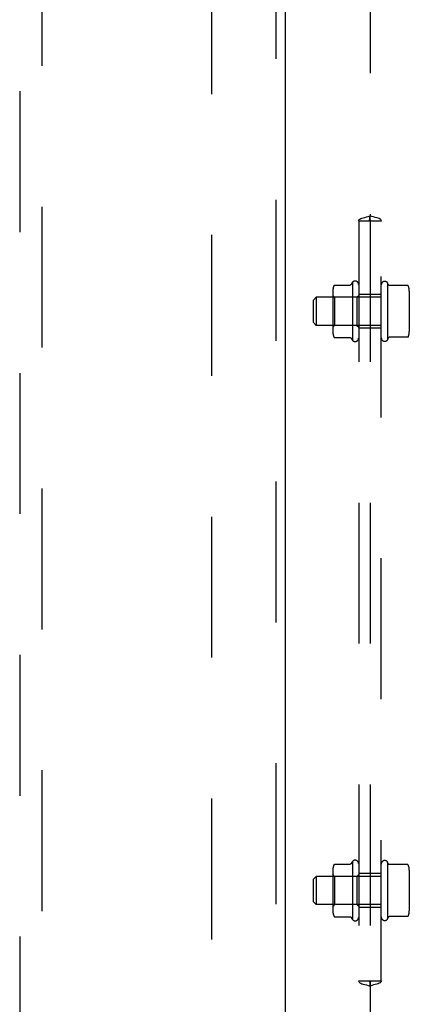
# Model space of a CAD drawing. Header units: inches. Extents: x 0 to 283, y 0 to 183.
# Tile 7 of 99: x 97 to 101, y 66 to 77. Entities that reach past the tile are written whole.
import ezdxf

# ---------------------------------------------------------------- set-up
doc = ezdxf.new("R2010")
doc.units = ezdxf.units.IN
doc.header["$LTSCALE"] = 15.583333
doc.header["$MEASUREMENT"] = 0
doc.linetypes.add('HIDDEN', pattern=[0.2, 0.1, -0.1])
for name, color, linetype in [('DEFAULT_2', 8, 'HIDDEN'), ('LEFTHAND_DOOR_ASSEMBLY', 7, 'CONTINUOUS'), ('SUBPANEL', 7, 'CONTINUOUS')]:
    doc.layers.add(name, color=color, linetype=linetype)

msp = doc.modelspace()

# ---------------------------------------------------------------- linework, layer by layer
at = {"layer": 'DEFAULT_2', "color": 8, "linetype": 'HIDDEN'}
msp.add_line((98.988, 57.344), (98.988, 130.314), dxfattribs=at)
at = {"layer": 'LEFTHAND_DOOR_ASSEMBLY', "color": 8, "linetype": 'HIDDEN'}
for p, q in [((99.696, 130.975), (99.696, 56.683)), ((96.863, 91.658), (96.863, 57.656)), ((97.113, 57.656), (97.113, 91.658))]:
    msp.add_line(p, q, dxfattribs=at)
at = {"layer": 'LEFTHAND_DOOR_ASSEMBLY', "color": 3, "linetype": 'Continuous'}
msp.add_line((99.8, 130.975), (99.8, 56.683), dxfattribs=at)
at = {"layer": 'SUBPANEL', "color": 8, "linetype": 'HIDDEN'}
for p, q in [((100.738, 77.834), (100.738, 74.699)), ((100.612, 74.641), (100.736, 74.641)), ((100.613, 74.641), (100.613, 66.235)), ((100.734, 74.648), (100.738, 74.648)), ((100.738, 74.648), (100.736, 74.648)), ((100.736, 74.641), (100.739, 74.641)), ((100.739, 74.648), (100.738, 74.648)), ((100.738, 74.648), (100.741, 74.648)), ((100.738, 74.641), (100.738, 66.235)), ((100.739, 74.641), (100.864, 74.641)), ((100.863, 66.235), (100.863, 74.641)), ((100.543, 73.96), (100.543, 73.323)), ((100.94, 73.935), (100.933, 73.956)), ((100.933, 73.956), (100.933, 73.326)), ((100.327, 73.868), (100.327, 73.414)), ((100.348, 73.931), (100.518, 73.931)), ((101.152, 73.928), (100.949, 73.928)), ((101.173, 73.865), (101.173, 73.417)), ((100.113, 73.766), (100.143, 73.796)), ((100.113, 73.516), (100.113, 73.766)), ((100.863, 73.796), (100.143, 73.796)), ((100.143, 73.796), (100.143, 73.486)), ((100.347, 73.797), (100.327, 73.817)), ((100.593, 73.797), (100.347, 73.797)), ((100.347, 73.797), (100.347, 73.485)), ((100.593, 73.797), (100.613, 73.817)), ((100.593, 73.797), (100.593, 73.485)), ((100.863, 73.829), (100.613, 73.829)), ((100.113, 73.516), (100.143, 73.486)), ((100.863, 73.486), (100.143, 73.486)), ((100.347, 73.485), (100.327, 73.465)), ((100.593, 73.485), (100.347, 73.485)), ((100.593, 73.485), (100.613, 73.465)), ((100.863, 73.454), (100.613, 73.454)), ((100.348, 73.351), (100.518, 73.351)), ((100.94, 73.347), (100.933, 73.326)), ((101.152, 73.354), (100.949, 73.354)), ((100.348, 67.525), (100.518, 67.525)), ((100.543, 67.553), (100.543, 66.917)), ((100.94, 67.529), (100.933, 67.55)), ((100.933, 67.55), (100.933, 66.92)), ((101.152, 67.522), (100.949, 67.522)), ((100.327, 67.462), (100.327, 67.008)), ((100.863, 67.422), (100.613, 67.422)), ((101.173, 67.459), (101.173, 67.011)), ((100.113, 67.36), (100.143, 67.39)), ((100.113, 67.11), (100.113, 67.36)), ((100.863, 67.39), (100.143, 67.39)), ((100.143, 67.39), (100.143, 67.08)), ((100.347, 67.391), (100.327, 67.411)), ((100.593, 67.391), (100.347, 67.391)), ((100.347, 67.391), (100.347, 67.079)), ((100.593, 67.391), (100.613, 67.411)), ((100.593, 67.391), (100.593, 67.079)), ((100.113, 67.11), (100.143, 67.08)), ((100.863, 67.08), (100.143, 67.08)), ((100.347, 67.079), (100.327, 67.059)), ((100.593, 67.079), (100.347, 67.079)), ((100.593, 67.079), (100.613, 67.059)), ((100.863, 67.047), (100.613, 67.047)), ((100.348, 66.945), (100.518, 66.945)), ((100.94, 66.941), (100.933, 66.92)), ((101.152, 66.948), (100.949, 66.948)), ((100.612, 66.235), (100.736, 66.235)), ((100.738, 66.228), (100.734, 66.228)), ((100.736, 66.235), (100.739, 66.235)), ((100.736, 66.228), (100.737, 66.228)), ((100.741, 66.228), (100.738, 66.228)), ((100.738, 66.228), (100.739, 66.228)), ((100.739, 66.235), (100.864, 66.235)), ((100.738, 66.178), (100.738, 62.292))]:
    msp.add_line(p, q, dxfattribs=at)
for points in [[(100.612, 74.641), (100.613, 74.649), (100.617, 74.656), (100.625, 74.662), (100.636, 74.667), (100.649, 74.672), (100.664, 74.676), (100.681, 74.68), (100.7, 74.685), (100.719, 74.691), (100.738, 74.699)], [(100.733, 74.649), (100.733, 74.649), (100.733, 74.649), (100.733, 74.65), (100.734, 74.652), (100.735, 74.655), (100.735, 74.659), (100.736, 74.666), (100.737, 74.674), (100.737, 74.685), (100.738, 74.699)], [(100.733, 74.648), (100.733, 74.648), (100.733, 74.649), (100.733, 74.649)], [(100.736, 74.641), (100.734, 74.645), (100.733, 74.647), (100.733, 74.648)], [(100.743, 74.649), (100.743, 74.649), (100.743, 74.649), (100.742, 74.65), (100.742, 74.652), (100.741, 74.655), (100.74, 74.659), (100.74, 74.666), (100.739, 74.674), (100.738, 74.685), (100.738, 74.699)], [(100.864, 74.641), (100.863, 74.649), (100.859, 74.656), (100.851, 74.662), (100.84, 74.667), (100.827, 74.672), (100.812, 74.676), (100.794, 74.68), (100.776, 74.685), (100.757, 74.691), (100.738, 74.699)], [(100.739, 74.641), (100.741, 74.645), (100.742, 74.647), (100.743, 74.648)], [(100.743, 74.648), (100.743, 74.648), (100.743, 74.649), (100.743, 74.649)], [(100.339, 73.925), (100.34, 73.926), (100.34, 73.928), (100.341, 73.929), (100.342, 73.929), (100.343, 73.93), (100.345, 73.931), (100.346, 73.931), (100.347, 73.931), (100.348, 73.931)], [(100.527, 73.936), (100.527, 73.936), (100.527, 73.936), (100.527, 73.936), (100.527, 73.936), (100.527, 73.935), (100.527, 73.935), (100.526, 73.935), (100.526, 73.935), (100.526, 73.935), (100.526, 73.935), (100.526, 73.935), (100.526, 73.934), (100.526, 73.934), (100.526, 73.934), (100.525, 73.934), (100.525, 73.934), (100.525, 73.934), (100.525, 73.934), (100.525, 73.933), (100.525, 73.933), (100.524, 73.933), (100.524, 73.933), (100.524, 73.933), (100.524, 73.933), (100.523, 73.933), (100.523, 73.932), (100.523, 73.932), (100.523, 73.932), (100.522, 73.932), (100.522, 73.932), (100.521, 73.932), (100.521, 73.931), (100.52, 73.931), (100.52, 73.931), (100.519, 73.931), (100.518, 73.931)], [(100.949, 73.928), (100.949, 73.928), (100.949, 73.928), (100.948, 73.928), (100.948, 73.928), (100.947, 73.929), (100.947, 73.929), (100.946, 73.929), (100.946, 73.929), (100.946, 73.929), (100.945, 73.929), (100.945, 73.929), (100.945, 73.929), (100.945, 73.929), (100.944, 73.93), (100.944, 73.93), (100.944, 73.93), (100.944, 73.93), (100.944, 73.93), (100.943, 73.93), (100.943, 73.93), (100.943, 73.931), (100.943, 73.931), (100.943, 73.931), (100.943, 73.931), (100.942, 73.931), (100.942, 73.931), (100.942, 73.931), (100.942, 73.931), (100.942, 73.932), (100.942, 73.932), (100.942, 73.932), (100.942, 73.932), (100.942, 73.932), (100.941, 73.932), (100.941, 73.932), (100.941, 73.932), (100.941, 73.932), (100.941, 73.933), (100.941, 73.933), (100.941, 73.933), (100.941, 73.933), (100.941, 73.933), (100.941, 73.933), (100.941, 73.933), (100.941, 73.933), (100.941, 73.933), (100.94, 73.934), (100.94, 73.934), (100.94, 73.934), (100.94, 73.934), (100.94, 73.934), (100.94, 73.934), (100.94, 73.934), (100.94, 73.934), (100.94, 73.934), (100.94, 73.934), (100.94, 73.935), (100.94, 73.935), (100.94, 73.935), (100.94, 73.935), (100.94, 73.935), (100.94, 73.935), (100.94, 73.935), (100.94, 73.935), (100.94, 73.935)], [(101.161, 73.922), (101.16, 73.924), (101.159, 73.925), (101.158, 73.926), (101.156, 73.927), (101.155, 73.928), (101.153, 73.928), (101.152, 73.928)], [(100.339, 73.357), (100.34, 73.356), (100.34, 73.355), (100.341, 73.354), (100.342, 73.353), (100.343, 73.352), (100.345, 73.352), (100.346, 73.351), (100.347, 73.351), (100.348, 73.351)], [(100.518, 73.351), (100.519, 73.351), (100.52, 73.351), (100.52, 73.351), (100.521, 73.351), (100.521, 73.351), (100.522, 73.351), (100.522, 73.351), (100.522, 73.35), (100.523, 73.35), (100.523, 73.35), (100.523, 73.35), (100.523, 73.35), (100.524, 73.35), (100.524, 73.35), (100.524, 73.349), (100.524, 73.349), (100.525, 73.349), (100.525, 73.349), (100.525, 73.349), (100.525, 73.349), (100.525, 73.349), (100.525, 73.348), (100.525, 73.348), (100.526, 73.348), (100.526, 73.348), (100.526, 73.348), (100.526, 73.348), (100.526, 73.348), (100.526, 73.348), (100.526, 73.347), (100.526, 73.347), (100.526, 73.347), (100.527, 73.347), (100.527, 73.347), (100.527, 73.347), (100.527, 73.347), (100.527, 73.347), (100.527, 73.347), (100.527, 73.347)], [(100.94, 73.347), (100.94, 73.347), (100.94, 73.347), (100.94, 73.347), (100.94, 73.347), (100.94, 73.348), (100.94, 73.348), (100.94, 73.348), (100.94, 73.348), (100.94, 73.348), (100.94, 73.348), (100.94, 73.348), (100.94, 73.348), (100.94, 73.348), (100.94, 73.348), (100.94, 73.349), (100.94, 73.349), (100.94, 73.349), (100.94, 73.349), (100.941, 73.349), (100.941, 73.349), (100.941, 73.349), (100.941, 73.349), (100.941, 73.349), (100.941, 73.349), (100.941, 73.35), (100.941, 73.35), (100.941, 73.35), (100.941, 73.35), (100.941, 73.35), (100.941, 73.35), (100.941, 73.35), (100.942, 73.35), (100.942, 73.35), (100.942, 73.351), (100.942, 73.351), (100.942, 73.351), (100.942, 73.351), (100.942, 73.351), (100.942, 73.351), (100.942, 73.351), (100.943, 73.351), (100.943, 73.352), (100.943, 73.352), (100.943, 73.352), (100.943, 73.352), (100.943, 73.352), (100.944, 73.352), (100.944, 73.352), (100.944, 73.353), (100.944, 73.353), (100.944, 73.353), (100.945, 73.353), (100.945, 73.353), (100.945, 73.353), (100.945, 73.353), (100.946, 73.353), (100.946, 73.354), (100.946, 73.354), (100.947, 73.354), (100.947, 73.354), (100.948, 73.354), (100.948, 73.354), (100.949, 73.354), (100.949, 73.354), (100.949, 73.354)], [(101.161, 73.36), (101.16, 73.359), (101.159, 73.357), (101.158, 73.356), (101.156, 73.355), (101.155, 73.355), (101.153, 73.354), (101.152, 73.354)], [(100.339, 67.519), (100.34, 67.52), (100.34, 67.521), (100.341, 67.522), (100.342, 67.523), (100.343, 67.524), (100.345, 67.524), (100.346, 67.525), (100.347, 67.525), (100.348, 67.525)], [(100.527, 67.53), (100.527, 67.53), (100.527, 67.529), (100.527, 67.529), (100.527, 67.529), (100.527, 67.529), (100.527, 67.529), (100.526, 67.529), (100.526, 67.529), (100.526, 67.529), (100.526, 67.529), (100.526, 67.528), (100.526, 67.528), (100.526, 67.528), (100.526, 67.528), (100.525, 67.528), (100.525, 67.528), (100.525, 67.528), (100.525, 67.527), (100.525, 67.527), (100.525, 67.527), (100.524, 67.527), (100.524, 67.527), (100.524, 67.527), (100.524, 67.526), (100.523, 67.526), (100.523, 67.526), (100.523, 67.526), (100.523, 67.526), (100.522, 67.526), (100.522, 67.526), (100.521, 67.525), (100.521, 67.525), (100.52, 67.525), (100.52, 67.525), (100.519, 67.525), (100.518, 67.525)], [(100.949, 67.522), (100.949, 67.522), (100.949, 67.522), (100.948, 67.522), (100.948, 67.522), (100.947, 67.522), (100.947, 67.522), (100.946, 67.522), (100.946, 67.523), (100.946, 67.523), (100.945, 67.523), (100.945, 67.523), (100.945, 67.523), (100.945, 67.523), (100.944, 67.523), (100.944, 67.523), (100.944, 67.524), (100.944, 67.524), (100.944, 67.524), (100.943, 67.524), (100.943, 67.524), (100.943, 67.524), (100.943, 67.524), (100.943, 67.525), (100.943, 67.525), (100.942, 67.525), (100.942, 67.525), (100.942, 67.525), (100.942, 67.525), (100.942, 67.525), (100.942, 67.525), (100.942, 67.526), (100.942, 67.526), (100.942, 67.526), (100.941, 67.526), (100.941, 67.526), (100.941, 67.526), (100.941, 67.526), (100.941, 67.526), (100.941, 67.526), (100.941, 67.527), (100.941, 67.527), (100.941, 67.527), (100.941, 67.527), (100.941, 67.527), (100.941, 67.527), (100.941, 67.527), (100.94, 67.527), (100.94, 67.527), (100.94, 67.528), (100.94, 67.528), (100.94, 67.528), (100.94, 67.528), (100.94, 67.528), (100.94, 67.528), (100.94, 67.528), (100.94, 67.528), (100.94, 67.528), (100.94, 67.528), (100.94, 67.528), (100.94, 67.529), (100.94, 67.529), (100.94, 67.529), (100.94, 67.529), (100.94, 67.529), (100.94, 67.529)], [(101.161, 67.516), (101.16, 67.518), (101.159, 67.519), (101.158, 67.52), (101.156, 67.521), (101.155, 67.522), (101.153, 67.522), (101.152, 67.522)], [(100.339, 66.951), (100.34, 66.95), (100.34, 66.949), (100.341, 66.948), (100.342, 66.947), (100.343, 66.946), (100.345, 66.946), (100.346, 66.945), (100.347, 66.945), (100.348, 66.945)], [(100.518, 66.945), (100.519, 66.945), (100.52, 66.945), (100.52, 66.945), (100.521, 66.945), (100.521, 66.945), (100.522, 66.944), (100.522, 66.944), (100.522, 66.944), (100.523, 66.944), (100.523, 66.944), (100.523, 66.944), (100.523, 66.944), (100.524, 66.943), (100.524, 66.943), (100.524, 66.943), (100.524, 66.943), (100.525, 66.943), (100.525, 66.943), (100.525, 66.943), (100.525, 66.943), (100.525, 66.942), (100.525, 66.942), (100.525, 66.942), (100.526, 66.942), (100.526, 66.942), (100.526, 66.942), (100.526, 66.942), (100.526, 66.941), (100.526, 66.941), (100.526, 66.941), (100.526, 66.941), (100.526, 66.941), (100.527, 66.941), (100.527, 66.941), (100.527, 66.941), (100.527, 66.941), (100.527, 66.94), (100.527, 66.94), (100.527, 66.94)], [(100.94, 66.941), (100.94, 66.941), (100.94, 66.941), (100.94, 66.941), (100.94, 66.941), (100.94, 66.941), (100.94, 66.941), (100.94, 66.941), (100.94, 66.942), (100.94, 66.942), (100.94, 66.942), (100.94, 66.942), (100.94, 66.942), (100.94, 66.942), (100.94, 66.942), (100.94, 66.942), (100.94, 66.942), (100.94, 66.942), (100.94, 66.943), (100.941, 66.943), (100.941, 66.943), (100.941, 66.943), (100.941, 66.943), (100.941, 66.943), (100.941, 66.943), (100.941, 66.943), (100.941, 66.943), (100.941, 66.944), (100.941, 66.944), (100.941, 66.944), (100.941, 66.944), (100.941, 66.944), (100.942, 66.944), (100.942, 66.944), (100.942, 66.944), (100.942, 66.944), (100.942, 66.945), (100.942, 66.945), (100.942, 66.945), (100.942, 66.945), (100.942, 66.945), (100.943, 66.945), (100.943, 66.945), (100.943, 66.945), (100.943, 66.946), (100.943, 66.946), (100.943, 66.946), (100.944, 66.946), (100.944, 66.946), (100.944, 66.946), (100.944, 66.946), (100.944, 66.947), (100.945, 66.947), (100.945, 66.947), (100.945, 66.947), (100.945, 66.947), (100.946, 66.947), (100.946, 66.947), (100.946, 66.947), (100.947, 66.948), (100.947, 66.948), (100.948, 66.948), (100.948, 66.948), (100.949, 66.948), (100.949, 66.948), (100.949, 66.948)], [(101.161, 66.954), (101.16, 66.952), (101.159, 66.951), (101.158, 66.95), (101.156, 66.949), (101.155, 66.948), (101.153, 66.948), (101.152, 66.948)], [(100.612, 66.235), (100.613, 66.227), (100.617, 66.22), (100.625, 66.214), (100.636, 66.209), (100.649, 66.204), (100.664, 66.2), (100.681, 66.196), (100.7, 66.191), (100.719, 66.185), (100.738, 66.178)], [(100.736, 66.235), (100.734, 66.231), (100.733, 66.229), (100.733, 66.228)], [(100.733, 66.228), (100.733, 66.227), (100.733, 66.227), (100.733, 66.226), (100.734, 66.224), (100.735, 66.221), (100.735, 66.217), (100.736, 66.211), (100.737, 66.202), (100.737, 66.191), (100.738, 66.178)], [(100.733, 66.228), (100.733, 66.228), (100.733, 66.228), (100.733, 66.228)], [(100.864, 66.235), (100.863, 66.227), (100.859, 66.22), (100.851, 66.214), (100.84, 66.209), (100.827, 66.204), (100.812, 66.2), (100.794, 66.196), (100.776, 66.191), (100.757, 66.185), (100.738, 66.178)], [(100.743, 66.228), (100.743, 66.227), (100.743, 66.227), (100.742, 66.226), (100.742, 66.224), (100.741, 66.221), (100.74, 66.217), (100.74, 66.211), (100.739, 66.202), (100.738, 66.191), (100.738, 66.178)], [(100.739, 66.235), (100.741, 66.231), (100.742, 66.229), (100.743, 66.228)], [(100.743, 66.228), (100.743, 66.228), (100.743, 66.228), (100.743, 66.228)]]:
    msp.add_lwpolyline(points, dxfattribs=at)
for centre, radius, start, end in [((100.993, 73.641), 0.551, 144.7108, 147.6847), ((100.574, 73.938), 0.0384, 0, 145.5503), ((100.901, 73.934), 0.0384, 34.4497, 180), ((100.468, 73.868), 0.141, 156.05, 180), ((101.032, 73.865), 0.141, 0, 23.95), ((100.468, 73.414), 0.141, 180, 203.95), ((101.032, 73.417), 0.141, 336.05, 360), ((100.993, 73.641), 0.551, 212.3153, 215.2892), ((100.574, 73.345), 0.0384, 214.4497, 360), ((100.901, 73.348), 0.0384, 180, 325.5503), ((100.993, 67.235), 0.551, 144.7108, 147.6847), ((100.574, 67.532), 0.0384, 0, 145.5503), ((100.901, 67.528), 0.0384, 34.4497, 180), ((100.468, 67.462), 0.141, 156.05, 180), ((101.032, 67.459), 0.141, 0, 23.95), ((100.468, 67.008), 0.141, 180, 203.95), ((101.032, 67.011), 0.141, 336.05, 360), ((100.993, 67.235), 0.551, 212.3153, 215.2892), ((100.574, 66.938), 0.0384, 214.4497, 360), ((100.901, 66.942), 0.0384, 180, 325.5503)]:
    msp.add_arc(centre, radius, start, end, dxfattribs=at)

doc.saveas('drawing.dxf')
